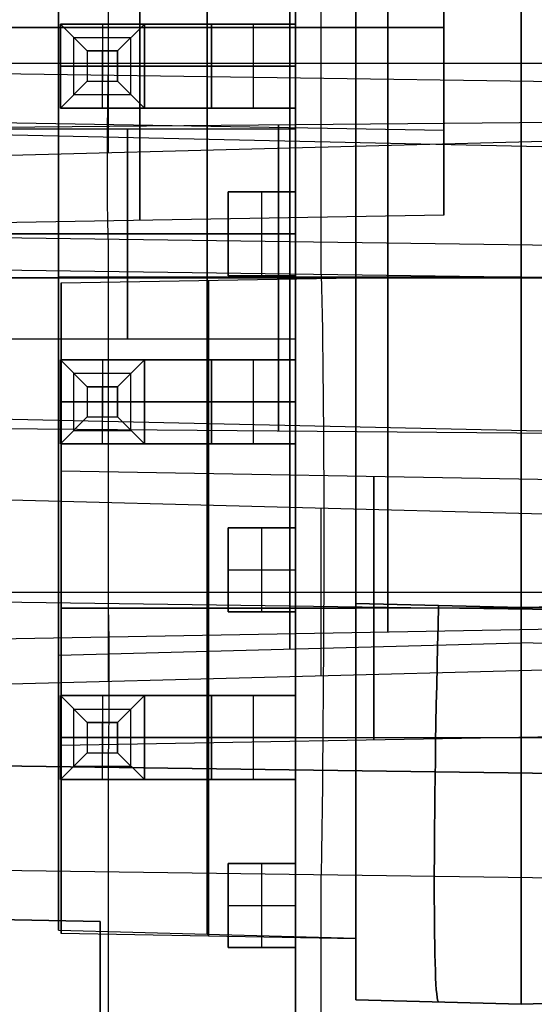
# Model space of a CAD drawing. Extents: x -8 to 8, y 0 to 107.
# Tile 243 of 256: x -4.52 to -0.63, y 85.95 to 93.4. Entities that reach past the tile are written whole.
import ezdxf

# ---------------------------------------------------------------- set-up
doc = ezdxf.new("R2010")
doc.units = 0
for name, color, linetype in [('COUPLER', 7, 'CONTINUOUS'), ('COUPLER_CASE', 7, 'CONTINUOUS'), ('COUPLER_PCB', 7, 'CONTINUOUS')]:
    doc.layers.add(name, color=color, linetype=linetype)

msp = doc.modelspace()

# ---------------------------------------------------------------- linework, layer by layer
at = {"layer": 'COUPLER', "color": 7}
for p, q in [((-0.731, 106.5607, 116.0447), (-0.731, 88.9518, 116.0447)), ((-1.981, 103.5134, 116.012), (-1.981, 88.9845, 116.012)), ((-0.731, 88.9518, 60.9951), (-0.731, 100.5134, 60.9951)), ((-1.981, 88.9845, 61.0278), (-1.981, 98.0134, 61.0278)), ((-1.981, 85.9855, 88.5199), (-1.981, 98.0134, 88.5199)), ((-4.231, 91.4524, 115.4862), (-1.981, 91.4524, 115.5452)), ((-0.731, 91.4524, 113.3124), (-4.231, 91.4524, 113.4041)), ((-4.231, 91.4524, 71.4358), (-1.981, 91.4524, 71.4947)), ((-0.731, 91.4524, 69.2619), (-4.231, 91.4524, 69.3536)), ((-0.731, 91.4524, 63.7274), (-4.231, 91.4524, 63.6358)), ((-4.231, 91.4524, 61.5536), (-1.981, 91.4524, 61.4947)), ((-0.731, 91.4524, 107.7779), (-4.231, 91.4524, 107.6862)), ((-4.231, 91.4524, 105.6041), (-1.981, 91.4524, 105.5452)), ((-4.231, 91.4524, 105.6041), (-4.231, 91.4524, 107.6862)), ((-4.231, 91.4524, 113.4041), (-4.231, 91.4524, 115.4862)), ((-4.231, 91.4524, 61.5536), (-4.231, 91.4524, 63.6358)), ((-4.231, 91.4524, 69.3536), (-4.231, 91.4524, 71.4358)), ((-4.211, 91.4086, 101.9408), (-1.981, 91.4475, 101.9408)), ((-4.211, 91.4086, 75.2853), (-1.981, 91.4475, 75.2853)), ((-4.211, 91.4086, 75.2853), (-4.211, 89.9865, 75.2853)), ((-4.211, 91.4086, 101.9408), (-4.211, 89.9865, 101.9408)), ((-0.731, 91.4524, 107.7779), (3.369, 91.4524, 107.6705)), ((-0.731, 91.4524, 63.7274), (3.369, 91.4524, 63.62)), ((-0.731, 91.4524, 69.2619), (3.369, 91.4524, 69.3693)), ((-0.731, 91.4524, 113.3124), (3.369, 91.4524, 113.4198)), ((-4.211, 89.9865, 101.9408), (0.519, 89.9039, 101.9408)), ((-4.211, 89.9865, 75.2853), (0.519, 89.9039, 75.2853)), ((0.519, 88.9475, 100.9844), (-4.211, 88.9475, 100.9018)), ((-4.211, 88.9475, 99.4797), (-1.981, 88.9475, 99.4408)), ((0.519, 88.9475, 74.3289), (-4.211, 88.9475, 74.2464)), ((-4.211, 88.9475, 72.8242), (-1.981, 88.9475, 72.7853)), ((-4.211, 88.9475, 72.8242), (-4.211, 88.9475, 74.2464)), ((-4.211, 88.9475, 76.3242), (-4.211, 88.9475, 77.7464)), ((-4.211, 88.9475, 77.7464), (-1.981, 88.9475, 77.7853)), ((0.519, 88.9475, 76.2417), (-4.211, 88.9475, 76.3242)), ((-4.211, 88.9475, 99.4797), (-4.211, 88.9475, 100.9018)), ((-4.211, 88.9475, 102.9797), (-4.211, 88.9475, 104.4018)), ((-4.211, 88.9475, 104.4018), (-1.981, 88.9475, 104.4408)), ((0.519, 88.9475, 102.8971), (-4.211, 88.9475, 102.9797)), ((-0.731, 88.9518, 60.9951), (-1.981, 88.9845, 61.0278)), ((-1.981, 88.9845, 116.012), (-0.731, 88.9518, 116.0447)), ((0.519, 88.9845, 61.0278), (-0.731, 88.9518, 60.9951)), ((-0.731, 88.9518, 116.0447), (0.519, 88.9845, 116.012)), ((-4.231, 88.5934, 110.5452), (-0.731, 88.6851, 110.5452)), ((-4.231, 88.5934, 66.4947), (-0.731, 88.6851, 66.4947)), ((3.369, 88.5777, 110.5452), (-0.731, 88.6851, 110.5452)), ((3.369, 88.5777, 66.4947), (-0.731, 88.6851, 66.4947)), ((-4.231, 88.5934, 110.5452), (-4.231, 86.5113, 110.5452)), ((-4.231, 88.5934, 66.4947), (-4.231, 86.5113, 66.4947)), ((0.519, 87.9912, 101.9408), (-4.211, 87.9086, 101.9408)), ((0.519, 87.9912, 75.2853), (-4.211, 87.9086, 75.2853)), ((-4.211, 87.9086, 75.2853), (-4.211, 86.4865, 75.2853)), ((-4.211, 87.9086, 101.9408), (-4.211, 86.4865, 101.9408)), ((-4.231, 86.5113, 110.5452), (-1.981, 86.4524, 110.5452)), ((-4.231, 86.5113, 66.4947), (-1.981, 86.4524, 66.4947)), ((-1.981, 86.4475, 101.9408), (-4.211, 86.4865, 101.9408)), ((-1.981, 86.4475, 75.2853), (-4.211, 86.4865, 75.2853)), ((-1.981, 85.9855, 113.013), (-1.981, 85.9855, 64.0268)), ((-1.981, 85.9855, 64.0268), (-0.731, 85.9528, 63.9941)), ((-0.731, 85.9528, 113.0458), (-1.981, 85.9855, 113.013)), ((-0.731, 85.9528, 88.5199), (-1.981, 85.9855, 88.5199)), ((-1.356, 85.9691, 113.0294), (-1.356, 85.9691, 64.0104)), ((-0.731, 85.9528, 63.9941), (0.519, 85.9855, 64.0268)), ((0.519, 85.9855, 113.013), (-0.731, 85.9528, 113.0458)), ((-0.731, 85.9528, 88.5199), (0.519, 85.9855, 88.5199)), ((-0.731, 85.9528, 113.0458), (-0.731, 85.9528, 63.9941))]:
    msp.add_line(p, q, dxfattribs=at)
at = {"layer": 'COUPLER', "color": 7, "extrusion": (1, 0, 0)}
for centre, radius, start, end in [((91.4524, 110.5452, -1.981), 5, 0, 180), ((91.4524, 66.4947, -1.981), 5, 0, 180), ((91.4524, 66.4947, -1.981), 5, 180, 0), ((91.4524, 110.5452, -1.981), 5, 180, 0), ((91.4524, 110.5452, -4.231), 4.9411, 0, 180), ((91.4524, 66.4947, -4.231), 4.9411, 0, 180), ((91.4524, 66.4947, -4.231), 4.9411, 180, 0), ((91.4524, 110.5452, -4.231), 4.9411, 180, 0), ((91.4524, 110.5452, -3.106), 4.9705, 0, 180), ((91.4524, 66.4947, -3.106), 4.9705, 0, 180), ((91.4524, 66.4947, -3.106), 4.9705, 180, 0), ((91.4524, 110.5452, -3.106), 4.9705, 180, 0), ((91.4524, 110.5452, -2.481), 2.8131, 0, 180), ((91.4524, 66.4947, -2.481), 2.8131, 0, 180), ((91.4524, 66.4947, -2.481), 2.8131, 180, 0), ((91.4524, 110.5452, -2.481), 2.8131, 180, 0), ((91.4524, 66.4947, -0.731), 2.7673, 0, 180), ((91.4524, 66.4947, -0.731), 2.7673, 180, 0), ((88.9475, 101.9408, -4.211), 2.4611, 180, 0), ((88.9475, 75.2853, -4.211), 2.4611, 180, 0), ((88.9475, 75.2853, -4.211), 2.4611, 0, 180), ((88.9475, 101.9408, -4.211), 2.4611, 0, 180), ((88.9475, 101.9408, -3.096), 2.4805, 180, 0), ((88.9475, 75.2853, -3.096), 2.4805, 180, 0), ((88.9475, 75.2853, -3.096), 2.4805, 0, 180), ((88.9475, 101.9408, -3.096), 2.4805, 0, 180), ((88.9475, 101.9408, -4.211), 1.0389, 180, 0), ((88.9475, 75.2853, -4.211), 1.0389, 180, 0), ((88.9475, 75.2853, -4.211), 1.0389, 0, 180), ((88.9475, 101.9408, -4.211), 1.0389, 0, 180), ((88.9475, 101.9408, -1.846), 0.9976, 180, 0), ((88.9475, 75.2853, -1.846), 0.9976, 180, 0), ((88.9475, 75.2853, -1.846), 0.9976, 0, 180), ((88.9475, 101.9408, -1.846), 0.9976, 0, 180)]:
    msp.add_arc(centre, radius, start, end, dxfattribs=at)
at = {"layer": 'COUPLER', "color": 7, "extrusion": (1, 1.55335e-16, -1.55335e-16)}
msp.add_arc((91.4524, 110.5452, -4.231), 2.8589, 0, 180, dxfattribs=at)
at = {"layer": 'COUPLER', "color": 7, "extrusion": (1, -1.55335e-16, -1.55335e-16)}
msp.add_arc((91.4524, 66.4947, -4.231), 2.8589, 0, 180, dxfattribs=at)
at = {"layer": 'COUPLER', "color": 7, "extrusion": (1, 1.55335e-16, 1.55335e-16)}
for centre in [(91.4524, 66.4947, -4.231), (91.4524, 110.5452, -4.231)]:
    msp.add_arc(centre, 2.8589, 180, 0, dxfattribs=at)
at = {"layer": 'COUPLER', "color": 7, "extrusion": (1, -1.11355e-33, -1.85443e-49)}
msp.add_arc((91.4524, 110.5452, -0.731), 2.7673, 0, 180, dxfattribs=at)
at = {"layer": 'COUPLER', "color": 7, "extrusion": (1, -1.15274e-47, -4.91326e-33)}
msp.add_arc((91.4524, 110.5452, -0.731), 2.7673, 180, 0, dxfattribs=at)
at = {"layer": 'COUPLER', "color": 7, "extrusion": (1, -8.88178e-17, -1.47911e-32)}
for centre in [(88.9475, 101.9408, -1.981), (88.9475, 75.2853, -1.981)]:
    msp.add_arc(centre, 2.5, 180, 0, dxfattribs=at)
at = {"layer": 'COUPLER', "color": 7, "extrusion": (1, 8.88178e-17, 1.47911e-32)}
for centre in [(88.9475, 75.2853, -1.981), (88.9475, 101.9408, -1.981)]:
    msp.add_arc(centre, 2.5, 0, 180, dxfattribs=at)
at = {"layer": 'COUPLER', "color": 7, "extrusion": (1, -1.09015e-14, -1.09015e-14)}
msp.add_arc((88.9841, 64.0264, -1.981), 2.9985, 179.99187, 270.00813, dxfattribs=at)
at = {"layer": 'COUPLER', "color": 7, "extrusion": (1, 2.44837e-14, -2.44837e-14)}
msp.add_arc((88.9841, 113.0135, -1.981), 2.9985, 89.99187, 180.00813, dxfattribs=at)
at = {"layer": 'COUPLER', "color": 7, "extrusion": (0.999315, -0.026168, -0.026168)}
msp.add_arc((88.9042, 63.8942, -5.2798), 3, 180, 269.96074, dxfattribs=at)
at = {"layer": 'COUPLER', "color": 7, "extrusion": (0.999315, -0.026168, 0.026168)}
msp.add_arc((88.9042, 113.085, -0.647), 3, 90.03926, 180, dxfattribs=at)
at = {"layer": 'COUPLER', "color": 7, "extrusion": (1, 1.05092e-12, 1.05092e-12)}
msp.add_arc((88.9513, 63.9937, -0.731), 2.9985, 179.99187, 270.00813, dxfattribs=at)
at = {"layer": 'COUPLER', "color": 7, "extrusion": (1, 1.05101e-12, -1.05101e-12)}
msp.add_arc((88.9513, 113.0462, -0.731), 2.9985, 89.99187, 180.00813, dxfattribs=at)
at = {"layer": 'COUPLER_CASE', "color": 254}
for p, q in [((-3.8533, 92.9771, 5.8219), (-3.8533, 94.4606, 5.8219)), ((-3.8533, 92.3952, 140.0098), (-3.8533, 93.7445, 140.0098)), ((-2.2428, 92.4374, 137.5511), (-2.2428, 93.7023, 137.5511)), ((-2.2428, 91.4702, 11.2239), (-2.2428, 93.4832, 8.2806)), ((-5.9153, 93.3406, 21.1282), (-1.3153, 93.3406, 21.048)), ((-1.3153, 93.3406, 20.4085), (-5.9153, 93.3406, 20.3282)), ((-1.3153, 93.3406, 23.248), (-5.9153, 93.3406, 23.3282)), ((-5.9153, 93.3406, 22.5282), (-1.3153, 93.3406, 22.6085)), ((-1.3153, 93.3406, 20.4085), (-1.3153, 93.3406, 21.048)), ((-1.3153, 93.3406, 22.6085), (-1.3153, 93.3406, 23.248)), ((-7.6363, 93.0698, 139.9107), (-0.0703, 93.0698, 140.1088)), ((-0.0703, 92.9249, 5.7228), (-7.6363, 93.0294, 5.921)), ((-5.9153, 93.0698, 137.4549), (1.4297, 93.0698, 137.6473)), ((1.9347, 92.6415, 110.5517), (-7.0653, 92.5629, 110.5517)), ((1.9347, 92.6415, 66.5012), (-7.0653, 92.5629, 66.5012)), ((-1.3153, 92.5603, 21.8282), (-5.9153, 92.6406, 21.8282)), ((-5.9153, 92.5561, 9.8065), (1.4297, 92.3973, 9.6979)), ((-5.0389, 92.3642, 137.4779), (1.4297, 92.5336, 137.6473)), ((-1.3153, 91.9208, 21.8282), (-1.3153, 92.5603, 21.8282)), ((-5.0389, 92.3642, 139.9787), (-0.0703, 92.4943, 140.1088)), ((-5.0389, 92.3642, 138.7934), (-0.0703, 92.4943, 138.7934)), ((-1.8046, 92.4489, 140.0634), (-1.8046, 92.4489, 137.5626)), ((-1.3153, 91.9208, 21.8282), (-5.9153, 91.8406, 21.8282)), ((-7.6363, 91.7917, 6.574), (-0.0703, 91.6872, 6.3758)), ((-3.8533, 88.9821, 10.5065), (-3.8533, 91.7394, 6.4749)), ((1.4297, 91.4195, 11.1277), (-5.9153, 91.5209, 11.32)), ((-7.0653, 91.4458, 111.6688), (1.9347, 91.4458, 111.7473)), ((-7.0653, 91.4458, 67.6183), (1.9347, 91.4458, 67.6969)), ((-7.0653, 91.4458, 65.3841), (1.9347, 91.4458, 65.3056)), ((-7.0653, 91.4458, 109.4346), (1.9347, 91.4458, 109.3561)), ((2.4347, 91.4458, 69.1055), (-5.9153, 91.4458, 69.2512)), ((2.4347, 91.4458, 113.1559), (-5.9153, 91.4458, 113.3017)), ((2.4347, 91.4458, 107.9474), (-5.9153, 91.4458, 107.8017)), ((2.4347, 91.4458, 63.897), (-5.9153, 91.4458, 63.7512)), ((-7.6363, 90.4425, 8.5466), (-0.0703, 90.279, 8.4348)), ((-7.0653, 90.3287, 110.5517), (1.9347, 90.2502, 110.5517)), ((-7.0653, 90.3287, 66.5012), (1.9347, 90.2502, 66.5012)), ((1.4297, 89.6061, 137.6473), (-5.0389, 89.7755, 137.4779)), ((-0.0703, 89.6454, 140.1088), (-5.0389, 89.7755, 139.9787)), ((-0.0703, 89.6454, 138.7934), (-5.0389, 89.7755, 138.7934)), ((-3.8533, 88.3952, 140.0098), (-3.8533, 89.7445, 140.0098)), ((-2.2428, 88.4374, 137.5511), (-2.2428, 89.7023, 137.5511)), ((-1.8046, 89.6908, 140.0634), (-1.8046, 89.6908, 137.5626)), ((-7.6363, 89.0698, 139.9107), (-0.0703, 89.0698, 140.1088)), ((-0.0703, 88.9298, 10.4074), (-7.6363, 89.0344, 10.6055)), ((-5.9153, 89.0698, 137.4549), (1.4297, 89.0698, 137.6473)), ((-5.9153, 88.6958, 66.5012), (2.4347, 88.8416, 66.5012)), ((-5.9153, 88.6958, 110.5517), (2.4347, 88.8416, 110.5517)), ((-5.0389, 88.3642, 137.4779), (1.4297, 88.5336, 137.6473)), ((-5.0389, 88.3642, 139.9787), (-0.0703, 88.4943, 140.1088)), ((-5.0389, 88.3642, 138.7934), (-0.0703, 88.4943, 138.7934)), ((-1.8046, 88.4489, 140.0634), (-1.8046, 88.4489, 137.5626)), ((-7.6363, 87.7967, 11.2585), (-0.0703, 87.6921, 11.0604)), ((-0.0703, 87.6921, 11.0604), (-7.6363, 87.7967, 11.2585)), ((-3.8533, 84.0091, 11.1595), (-3.8533, 87.7444, 11.1595)), ((-5.9153, 86.9827, 13.7143), (1.4297, 86.8812, 13.522)), ((-2.2428, 84.0513, 13.6182), (-2.2428, 86.932, 13.6182)), ((-5.9153, 86.6137, 128.8719), (-3.9153, 86.5788, 128.837)), ((-3.9153, 86.5788, 127.7693), (-5.9153, 86.6137, 127.7344)), ((-3.9153, 86.5788, 128.3031), (-5.9153, 86.6137, 128.3031)), ((-3.9153, 86.5788, 128.837), (-3.9153, 86.5788, 127.7693)), ((-3.9153, 81.6486, 128.837), (-3.9153, 86.5788, 128.837)), ((-3.9153, 86.5788, 127.7693), (-3.9153, 81.6486, 127.7693)), ((-3.9153, 86.5788, 128.3031), (-3.9153, 81.6486, 128.3031))]:
    msp.add_line(p, q, dxfattribs=at)
at = {"layer": 'COUPLER_CASE', "color": 254, "extrusion": (1, -2.57331e-15, 0)}
for radius, start, end in [(1.4599, 180, 0), (1.4599, 0, 180), (0.7401, 180, 0), (0.7401, 0, 180)]:
    msp.add_arc((93.3406, 21.8282, -3.6153), radius, start, end, dxfattribs=at)
at = {"layer": 'COUPLER_CASE', "color": 254, "extrusion": (1, -1.38778e-15, -2.02553e-34)}
msp.add_arc((93.3406, 21.8282, -1.3153), 1.4197, 180, 360, dxfattribs=at)
at = {"layer": 'COUPLER_CASE', "color": 254, "extrusion": (1, -1.38778e-15, 2.83254e-32)}
msp.add_arc((93.3406, 21.8282, -1.3153), 1.4197, 360, 180, dxfattribs=at)
at = {"layer": 'COUPLER_CASE', "color": 254, "extrusion": (1, 0, 0)}
for centre, radius, start, end in [((91.4458, 66.5012, -1.7403), 2.6771, 0, 180), ((91.4458, 110.5517, -1.7403), 2.6771, 0, 180), ((91.4458, 110.5517, -1.7403), 2.6771, 180, 0), ((91.4458, 66.5012, -1.7403), 2.6771, 180, 0), ((91.4458, 110.5517, -2.5653), 1.1564, 0, 180), ((91.4458, 66.5012, -2.5653), 1.1564, 0, 180), ((91.4458, 66.5012, -2.5653), 1.1564, 180, 0), ((91.4458, 110.5517, -2.5653), 1.1564, 180, 0)]:
    msp.add_arc(centre, radius, start, end, dxfattribs=at)
at = {"layer": 'COUPLER_CASE', "color": 254, "extrusion": (1, -1.67234e-15, 5.0772e-30)}
msp.add_arc((93.3406, 21.8282, -1.3153), 0.7803, 180, 360, dxfattribs=at)
at = {"layer": 'COUPLER_CASE', "color": 254, "extrusion": (1, -1.67234e-15, 1.24824e-30)}
msp.add_arc((93.3406, 21.8282, -1.3153), 0.7803, 0, 180, dxfattribs=at)
at = {"layer": 'COUPLER_CASE', "color": 254, "extrusion": (0.999562, -0.013809, -0.026174)}
for centre, radius, start, end in [((92.9156, 7.1854, -5.2893), 1.5, 214.36927, 269.97928), ((86.8907, 8.0234, -3.7988), 5.5, 34.36927, 89.97928), ((87.6823, 9.5231, -5.3568), 1.5, 34.36927, 89.97928)]:
    msp.add_arc(centre, radius, start, end, dxfattribs=at)
at = {"layer": 'COUPLER_PCB', "color": 9}
for p, q in [((-2.438, 94.2933, 128.3031), (-2.438, 92.5725, 128.3031)), ((-2.438, 94.0012, 130.8431), (-2.438, 92.0962, 130.8431)), ((-2.438, 92.0962, 125.7631), (-2.438, 94.0012, 125.7631)), ((-4.216, 93.3662, 131.6813), (-4.216, 92.7312, 131.6813)), ((-4.216, 93.3662, 130.3986), (-4.216, 93.3662, 131.6813)), ((-4.216, 92.7312, 130.3986), (-4.216, 93.3662, 130.3986)), ((-4.216, 93.3662, 126.2076), (-4.216, 92.7312, 126.2076)), ((-4.216, 92.7312, 124.9249), (-4.216, 93.3662, 124.9249)), ((-4.216, 93.3662, 124.9249), (-4.216, 93.3662, 126.2076)), ((-4.216, 93.3662, 131.6813), (-4.0128, 93.163, 131.8845)), ((-4.216, 93.3662, 131.6813), (-3.581, 93.3662, 131.6813)), ((-4.216, 93.3662, 124.9249), (-3.581, 93.3662, 124.9249)), ((-4.0128, 93.163, 124.7217), (-4.216, 93.3662, 124.9249)), ((-4.216, 92.7312, 131.04), (-4.216, 93.3662, 131.04)), ((-4.216, 92.7312, 125.5663), (-4.216, 93.3662, 125.5663)), ((-4.216, 93.3662, 130.4685), (-3.581, 93.3662, 130.4685)), ((-4.216, 93.3662, 126.1378), (-3.581, 93.3662, 126.1378)), ((-3.8985, 93.3662, 131.6813), (-3.8985, 93.163, 131.8845)), ((-3.8985, 93.3662, 124.9249), (-3.8985, 93.163, 124.7217)), ((-3.7842, 93.163, 131.8845), (-3.581, 93.3662, 131.6813)), ((-3.581, 93.3662, 124.9249), (-3.7842, 93.163, 124.7217)), ((-3.581, 92.7312, 131.6813), (-3.581, 93.3662, 131.6813)), ((-3.581, 93.3662, 130.3986), (-3.581, 92.7312, 130.3986)), ((-3.581, 93.3662, 131.6813), (-3.581, 93.3662, 130.3986)), ((-3.581, 93.3662, 126.2076), (-3.581, 92.7312, 126.2076)), ((-3.581, 93.3662, 124.9249), (-3.581, 92.7312, 124.9249)), ((-3.581, 93.3662, 126.2076), (-3.581, 93.3662, 124.9249)), ((-3.581, 92.7312, 131.04), (-3.581, 93.3662, 131.04)), ((-3.581, 92.7312, 125.5663), (-3.581, 93.3662, 125.5663)), ((-3.327, 93.3662, 129.2842), (-3.327, 93.3662, 129.9587)), ((-3.327, 93.3662, 127.322), (-3.327, 93.3662, 126.6476)), ((-3.073, 93.3662, 129.2556), (-3.073, 92.7312, 129.2556)), ((-2.438, 93.3662, 129.2556), (-3.073, 93.3662, 129.2556)), ((-3.073, 93.3662, 129.8906), (-2.438, 93.3662, 129.8906)), ((-3.073, 92.7312, 129.8906), (-3.073, 93.3662, 129.8906)), ((-3.073, 93.3662, 127.3506), (-2.438, 93.3662, 127.3506)), ((-3.073, 92.7312, 127.3506), (-3.073, 93.3662, 127.3506)), ((-3.073, 93.3662, 126.7156), (-3.073, 92.7312, 126.7156)), ((-2.438, 93.3662, 126.7156), (-3.073, 93.3662, 126.7156)), ((-2.7555, 92.7312, 129.2556), (-2.7555, 93.3662, 129.2556)), ((-2.7555, 92.7312, 129.8906), (-2.7555, 93.3662, 129.8906)), ((-2.7555, 92.7312, 127.3506), (-2.7555, 93.3662, 127.3506)), ((-2.7555, 92.7312, 126.7156), (-2.7555, 93.3662, 126.7156)), ((-2.438, 93.3662, 129.2556), (-2.438, 92.7312, 129.2556)), ((-2.438, 93.3662, 129.8906), (-2.438, 93.3662, 129.2556)), ((-2.438, 92.7312, 129.8906), (-2.438, 93.3662, 129.8906)), ((-2.438, 93.3662, 126.7156), (-2.438, 92.7312, 126.7156)), ((-2.438, 93.3662, 127.3506), (-2.438, 93.3662, 126.7156)), ((-2.438, 92.7312, 127.3506), (-2.438, 93.3662, 127.3506)), ((-4.1144, 92.8328, 131.7829), (-4.1144, 93.2646, 131.7829)), ((-4.1144, 92.8328, 124.8233), (-4.1144, 93.2646, 124.8233)), ((-4.1144, 93.2646, 131.7829), (-3.6826, 93.2646, 131.7829)), ((-4.1144, 93.2646, 124.8233), (-3.6826, 93.2646, 124.8233)), ((-3.6826, 92.8328, 131.7829), (-3.6826, 93.2646, 131.7829)), ((-3.6826, 92.8328, 124.8233), (-3.6826, 93.2646, 124.8233)), ((-4.0128, 93.163, 131.8845), (-4.0128, 92.9344, 131.8845)), ((-4.0128, 93.163, 131.8845), (-3.7842, 93.163, 131.8845)), ((-3.7842, 93.163, 124.7217), (-4.0128, 93.163, 124.7217)), ((-4.0128, 93.163, 124.7217), (-4.0128, 92.9344, 124.7217)), ((-3.8985, 92.9344, 131.8845), (-3.8985, 93.163, 131.8845)), ((-3.8985, 93.163, 124.7217), (-3.8985, 92.9344, 124.7217)), ((-3.7842, 92.9344, 131.8845), (-3.7842, 93.163, 131.8845)), ((-3.7842, 93.163, 124.7217), (-3.7842, 92.9344, 124.7217)), ((-4.216, 93.0487, 131.6813), (-4.216, 93.0487, 130.3986)), ((-4.216, 93.0487, 126.2076), (-4.216, 93.0487, 124.9249)), ((-4.0128, 93.0487, 131.8845), (-4.216, 93.0487, 131.6813)), ((-4.216, 93.0487, 124.9249), (-4.0128, 93.0487, 124.7217)), ((-4.0128, 93.0487, 131.8845), (-3.7842, 93.0487, 131.8845)), ((-4.0128, 93.0487, 124.7217), (-3.7842, 93.0487, 124.7217)), ((-3.581, 93.0487, 131.6813), (-3.7842, 93.0487, 131.8845)), ((-3.7842, 93.0487, 124.7217), (-3.581, 93.0487, 124.9249)), ((-3.581, 93.0487, 130.3986), (-3.581, 93.0487, 131.6813)), ((-3.581, 93.0487, 124.9249), (-3.581, 93.0487, 126.2076)), ((-3.073, 93.0487, 129.2556), (-2.438, 93.0487, 129.2556)), ((-2.438, 93.0487, 129.8906), (-3.073, 93.0487, 129.8906)), ((-2.438, 93.0487, 127.3506), (-3.073, 93.0487, 127.3506)), ((-3.073, 93.0487, 126.7156), (-2.438, 93.0487, 126.7156)), ((-4.216, 92.7312, 131.6813), (-4.0128, 92.9344, 131.8845)), ((-4.216, 92.7312, 124.9249), (-4.0128, 92.9344, 124.7217)), ((-4.0128, 92.9344, 131.8845), (-3.7842, 92.9344, 131.8845)), ((-4.0128, 92.9344, 124.7217), (-3.7842, 92.9344, 124.7217)), ((-3.8985, 92.7312, 131.6813), (-3.8985, 92.9344, 131.8845)), ((-3.8985, 92.7312, 124.9249), (-3.8985, 92.9344, 124.7217)), ((-3.7842, 92.9344, 131.8845), (-3.581, 92.7312, 131.6813)), ((-3.7842, 92.9344, 124.7217), (-3.581, 92.7312, 124.9249)), ((-4.1144, 92.8328, 131.7829), (-3.6826, 92.8328, 131.7829)), ((-4.1144, 92.8328, 124.8233), (-3.6826, 92.8328, 124.8233)), ((-4.216, 92.7312, 131.6813), (-3.581, 92.7312, 131.6813)), ((-4.216, 92.7312, 130.3986), (-4.216, 92.7312, 131.6813)), ((-4.216, 92.7312, 126.2076), (-4.216, 92.7312, 124.9249)), ((-4.216, 92.7312, 124.9249), (-3.581, 92.7312, 124.9249)), ((-4.216, 92.7312, 130.4685), (-3.581, 92.7312, 130.4685)), ((-4.216, 92.7312, 126.1378), (-3.581, 92.7312, 126.1378)), ((-3.581, 92.7312, 131.6813), (-3.581, 92.7312, 130.3986)), ((-3.581, 92.7312, 124.9249), (-3.581, 92.7312, 126.2076)), ((-3.327, 92.7312, 129.2842), (-3.327, 92.7312, 129.9587)), ((-3.327, 92.7312, 127.322), (-3.327, 92.7312, 126.6476)), ((-2.438, 92.7312, 129.2556), (-3.073, 92.7312, 129.2556)), ((-3.073, 92.7312, 129.8906), (-2.438, 92.7312, 129.8906)), ((-2.438, 92.7312, 127.3506), (-3.073, 92.7312, 127.3506)), ((-3.073, 92.7312, 126.7156), (-2.438, 92.7312, 126.7156)), ((-2.438, 92.7312, 129.2556), (-2.438, 92.7312, 129.8906)), ((-2.438, 92.7312, 126.7156), (-2.438, 92.7312, 127.3506)), ((-4.978, 92.5725, 128.3031), (-2.438, 92.5725, 128.3031)), ((-2.438, 92.0962, 130.8431), (-2.946, 92.0962, 130.8431)), ((-2.946, 92.0962, 130.8431), (-2.946, 91.4612, 130.8431)), ((-2.946, 92.0962, 125.7631), (-2.946, 91.4612, 125.7631)), ((-2.438, 92.0962, 125.7631), (-2.946, 92.0962, 125.7631)), ((-2.946, 92.0962, 125.7631), (-2.946, 92.0962, 127.4141)), ((-2.946, 92.0962, 127.4141), (-2.438, 92.0962, 127.4141)), ((-2.946, 91.4612, 127.4141), (-2.946, 92.0962, 127.4141)), ((-2.946, 92.0962, 129.1921), (-2.946, 91.4612, 129.1921)), ((-2.438, 92.0962, 129.1921), (-2.946, 92.0962, 129.1921)), ((-2.946, 92.0962, 129.1921), (-2.946, 92.0962, 130.8431)), ((-2.946, 92.0962, 126.5886), (-2.438, 92.0962, 126.5886)), ((-2.946, 92.0962, 130.0176), (-2.438, 92.0962, 130.0176)), ((-2.946, 92.0962, 126.5886), (-2.946, 91.4612, 126.5886)), ((-2.946, 92.0962, 130.0176), (-2.946, 91.4612, 130.0176)), ((-2.692, 92.0962, 125.7631), (-2.692, 92.0962, 127.4141)), ((-2.692, 91.4612, 127.4141), (-2.692, 92.0962, 127.4141)), ((-2.692, 91.4612, 129.1921), (-2.692, 92.0962, 129.1921)), ((-2.692, 92.0962, 129.1921), (-2.692, 92.0962, 130.8431)), ((-2.438, 92.0962, 127.4141), (-2.438, 92.0962, 125.7631)), ((-2.438, 91.4612, 127.4141), (-2.438, 92.0962, 127.4141)), ((-2.438, 92.0962, 129.1921), (-2.438, 91.4612, 129.1921)), ((-2.438, 92.0962, 130.8431), (-2.438, 92.0962, 129.1921)), ((-4.978, 91.7787, 129.0969), (-2.438, 91.7787, 129.0969)), ((-2.438, 91.7787, 127.5094), (-4.978, 91.7787, 127.5094)), ((-2.946, 91.7787, 127.4141), (-2.438, 91.7787, 127.4141)), ((-2.946, 91.7787, 129.1921), (-2.438, 91.7787, 129.1921)), ((-2.946, 91.7787, 127.4141), (-2.946, 91.7787, 125.7631)), ((-2.946, 91.7787, 130.8431), (-2.946, 91.7787, 129.1921)), ((-2.946, 91.4612, 130.8431), (-2.438, 91.4612, 130.8431)), ((-2.946, 91.4612, 125.7631), (-2.438, 91.4612, 125.7631)), ((-2.438, 91.4612, 127.4141), (-2.946, 91.4612, 127.4141)), ((-2.946, 91.4612, 127.4141), (-2.946, 91.4612, 125.7631)), ((-2.946, 91.4612, 130.8431), (-2.946, 91.4612, 129.1921)), ((-2.946, 91.4612, 129.1921), (-2.438, 91.4612, 129.1921)), ((-2.438, 91.4612, 126.5886), (-2.946, 91.4612, 126.5886)), ((-2.438, 91.4612, 130.0176), (-2.946, 91.4612, 130.0176)), ((-2.692, 91.4612, 127.4141), (-2.692, 91.4612, 125.7631)), ((-2.692, 91.4612, 130.8431), (-2.692, 91.4612, 129.1921)), ((-2.438, 91.4612, 130.8431), (-2.438, 89.5562, 130.8431)), ((-2.438, 91.4612, 125.7631), (-2.438, 91.4612, 127.4141)), ((-2.438, 89.5562, 125.7631), (-2.438, 91.4612, 125.7631)), ((-2.438, 91.4612, 129.1921), (-2.438, 91.4612, 130.8431)), ((-4.978, 90.985, 128.3031), (-2.438, 90.985, 128.3031)), ((-2.438, 90.985, 128.3031), (-2.438, 84.9525, 128.3031)), ((-4.216, 90.8262, 126.2076), (-4.216, 90.1912, 126.2076)), ((-4.216, 90.1912, 124.9249), (-4.216, 90.8262, 124.9249)), ((-4.216, 90.8262, 124.9249), (-4.216, 90.8262, 126.2076)), ((-4.216, 90.8262, 131.6813), (-4.216, 90.1912, 131.6813)), ((-4.216, 90.8262, 130.3986), (-4.216, 90.8262, 131.6813)), ((-4.216, 90.1912, 130.3986), (-4.216, 90.8262, 130.3986)), ((-4.216, 90.8262, 124.9249), (-3.581, 90.8262, 124.9249)), ((-4.0128, 90.623, 124.7217), (-4.216, 90.8262, 124.9249)), ((-4.216, 90.8262, 131.6813), (-4.0128, 90.623, 131.8845)), ((-4.216, 90.8262, 131.6813), (-3.581, 90.8262, 131.6813)), ((-4.216, 90.1912, 125.5663), (-4.216, 90.8262, 125.5663)), ((-4.216, 90.1912, 131.04), (-4.216, 90.8262, 131.04)), ((-4.216, 90.8262, 126.1378), (-3.581, 90.8262, 126.1378)), ((-4.216, 90.8262, 130.4685), (-3.581, 90.8262, 130.4685)), ((-3.8985, 90.8262, 124.9249), (-3.8985, 90.623, 124.7217)), ((-3.8985, 90.8262, 131.6813), (-3.8985, 90.623, 131.8845)), ((-3.581, 90.8262, 124.9249), (-3.7842, 90.623, 124.7217)), ((-3.7842, 90.623, 131.8845), (-3.581, 90.8262, 131.6813)), ((-3.581, 90.8262, 126.2076), (-3.581, 90.1912, 126.2076)), ((-3.581, 90.8262, 124.9249), (-3.581, 90.1912, 124.9249)), ((-3.581, 90.8262, 126.2076), (-3.581, 90.8262, 124.9249)), ((-3.581, 90.1912, 131.6813), (-3.581, 90.8262, 131.6813)), ((-3.581, 90.8262, 130.3986), (-3.581, 90.1912, 130.3986)), ((-3.581, 90.8262, 131.6813), (-3.581, 90.8262, 130.3986)), ((-3.581, 90.1912, 125.5663), (-3.581, 90.8262, 125.5663)), ((-3.581, 90.1912, 131.04), (-3.581, 90.8262, 131.04)), ((-3.327, 90.8262, 127.322), (-3.327, 90.8262, 126.6476)), ((-3.327, 90.8262, 129.2842), (-3.327, 90.8262, 129.9587)), ((-3.073, 90.8262, 127.3506), (-2.438, 90.8262, 127.3506)), ((-3.073, 90.1912, 127.3506), (-3.073, 90.8262, 127.3506)), ((-3.073, 90.8262, 126.7156), (-3.073, 90.1912, 126.7156)), ((-2.438, 90.8262, 126.7156), (-3.073, 90.8262, 126.7156)), ((-3.073, 90.8262, 129.2556), (-3.073, 90.1912, 129.2556)), ((-2.438, 90.8262, 129.2556), (-3.073, 90.8262, 129.2556)), ((-3.073, 90.8262, 129.8906), (-2.438, 90.8262, 129.8906)), ((-3.073, 90.1912, 129.8906), (-3.073, 90.8262, 129.8906)), ((-2.7555, 90.1912, 127.3506), (-2.7555, 90.8262, 127.3506)), ((-2.7555, 90.1912, 126.7156), (-2.7555, 90.8262, 126.7156)), ((-2.7555, 90.1912, 129.2556), (-2.7555, 90.8262, 129.2556)), ((-2.7555, 90.1912, 129.8906), (-2.7555, 90.8262, 129.8906)), ((-2.438, 90.8262, 126.7156), (-2.438, 90.1912, 126.7156)), ((-2.438, 90.8262, 127.3506), (-2.438, 90.8262, 126.7156)), ((-2.438, 90.1912, 127.3506), (-2.438, 90.8262, 127.3506)), ((-2.438, 90.8262, 129.2556), (-2.438, 90.1912, 129.2556)), ((-2.438, 90.8262, 129.8906), (-2.438, 90.8262, 129.2556)), ((-2.438, 90.1912, 129.8906), (-2.438, 90.8262, 129.8906)), ((-4.1144, 90.2928, 124.8233), (-4.1144, 90.7246, 124.8233)), ((-4.1144, 90.2928, 131.7829), (-4.1144, 90.7246, 131.7829)), ((-4.1144, 90.7246, 124.8233), (-3.6826, 90.7246, 124.8233)), ((-4.1144, 90.7246, 131.7829), (-3.6826, 90.7246, 131.7829)), ((-3.6826, 90.2928, 124.8233), (-3.6826, 90.7246, 124.8233)), ((-3.6826, 90.2928, 131.7829), (-3.6826, 90.7246, 131.7829)), ((-3.7842, 90.623, 124.7217), (-4.0128, 90.623, 124.7217)), ((-4.0128, 90.623, 124.7217), (-4.0128, 90.3944, 124.7217)), ((-4.0128, 90.623, 131.8845), (-4.0128, 90.3944, 131.8845)), ((-4.0128, 90.623, 131.8845), (-3.7842, 90.623, 131.8845)), ((-3.8985, 90.623, 124.7217), (-3.8985, 90.3944, 124.7217)), ((-3.8985, 90.3944, 131.8845), (-3.8985, 90.623, 131.8845)), ((-3.7842, 90.623, 124.7217), (-3.7842, 90.3944, 124.7217)), ((-3.7842, 90.3944, 131.8845), (-3.7842, 90.623, 131.8845)), ((-4.216, 90.5087, 126.2076), (-4.216, 90.5087, 124.9249)), ((-4.216, 90.5087, 131.6813), (-4.216, 90.5087, 130.3986)), ((-4.216, 90.5087, 124.9249), (-4.0128, 90.5087, 124.7217)), ((-4.0128, 90.5087, 131.8845), (-4.216, 90.5087, 131.6813)), ((-4.0128, 90.5087, 124.7217), (-3.7842, 90.5087, 124.7217)), ((-4.0128, 90.5087, 131.8845), (-3.7842, 90.5087, 131.8845)), ((-3.7842, 90.5087, 124.7217), (-3.581, 90.5087, 124.9249)), ((-3.581, 90.5087, 131.6813), (-3.7842, 90.5087, 131.8845)), ((-3.581, 90.5087, 124.9249), (-3.581, 90.5087, 126.2076)), ((-3.581, 90.5087, 130.3986), (-3.581, 90.5087, 131.6813)), ((-2.438, 90.5087, 127.3506), (-3.073, 90.5087, 127.3506)), ((-3.073, 90.5087, 126.7156), (-2.438, 90.5087, 126.7156)), ((-3.073, 90.5087, 129.2556), (-2.438, 90.5087, 129.2556)), ((-2.438, 90.5087, 129.8906), (-3.073, 90.5087, 129.8906)), ((-4.216, 90.1912, 124.9249), (-4.0128, 90.3944, 124.7217)), ((-4.216, 90.1912, 131.6813), (-4.0128, 90.3944, 131.8845)), ((-4.0128, 90.3944, 124.7217), (-3.7842, 90.3944, 124.7217)), ((-4.0128, 90.3944, 131.8845), (-3.7842, 90.3944, 131.8845)), ((-3.8985, 90.1912, 124.9249), (-3.8985, 90.3944, 124.7217)), ((-3.8985, 90.1912, 131.6813), (-3.8985, 90.3944, 131.8845)), ((-3.7842, 90.3944, 124.7217), (-3.581, 90.1912, 124.9249)), ((-3.7842, 90.3944, 131.8845), (-3.581, 90.1912, 131.6813)), ((-4.1144, 90.2928, 124.8233), (-3.6826, 90.2928, 124.8233)), ((-4.1144, 90.2928, 131.7829), (-3.6826, 90.2928, 131.7829)), ((-4.216, 90.1912, 126.2076), (-4.216, 90.1912, 124.9249)), ((-4.216, 90.1912, 124.9249), (-3.581, 90.1912, 124.9249)), ((-4.216, 90.1912, 131.6813), (-3.581, 90.1912, 131.6813)), ((-4.216, 90.1912, 130.3986), (-4.216, 90.1912, 131.6813)), ((-4.216, 90.1912, 126.1378), (-3.581, 90.1912, 126.1378)), ((-4.216, 90.1912, 130.4685), (-3.581, 90.1912, 130.4685)), ((-3.581, 90.1912, 124.9249), (-3.581, 90.1912, 126.2076)), ((-3.581, 90.1912, 131.6813), (-3.581, 90.1912, 130.3986)), ((-3.327, 90.1912, 127.322), (-3.327, 90.1912, 126.6476)), ((-3.327, 90.1912, 129.2842), (-3.327, 90.1912, 129.9587)), ((-2.438, 90.1912, 127.3506), (-3.073, 90.1912, 127.3506)), ((-3.073, 90.1912, 126.7156), (-2.438, 90.1912, 126.7156)), ((-2.438, 90.1912, 129.2556), (-3.073, 90.1912, 129.2556)), ((-3.073, 90.1912, 129.8906), (-2.438, 90.1912, 129.8906)), ((-2.438, 90.1912, 126.7156), (-2.438, 90.1912, 127.3506)), ((-2.438, 90.1912, 129.2556), (-2.438, 90.1912, 129.8906)), ((-2.438, 89.5562, 130.8431), (-2.946, 89.5562, 130.8431)), ((-2.946, 89.5562, 130.8431), (-2.946, 88.9212, 130.8431)), ((-2.946, 89.5562, 125.7631), (-2.946, 88.9212, 125.7631)), ((-2.438, 89.5562, 125.7631), (-2.946, 89.5562, 125.7631)), ((-2.946, 89.5562, 125.7631), (-2.946, 89.5562, 127.4141)), ((-2.946, 89.5562, 127.4141), (-2.438, 89.5562, 127.4141)), ((-2.946, 88.9212, 127.4141), (-2.946, 89.5562, 127.4141)), ((-2.946, 89.5562, 129.1921), (-2.946, 88.9212, 129.1921)), ((-2.438, 89.5562, 129.1921), (-2.946, 89.5562, 129.1921)), ((-2.946, 89.5562, 129.1921), (-2.946, 89.5562, 130.8431)), ((-2.946, 89.5562, 126.5886), (-2.438, 89.5562, 126.5886)), ((-2.946, 89.5562, 130.0176), (-2.438, 89.5562, 130.0176)), ((-2.946, 89.5562, 126.5886), (-2.946, 88.9212, 126.5886)), ((-2.946, 89.5562, 130.0176), (-2.946, 88.9212, 130.0176)), ((-2.692, 89.5562, 125.7631), (-2.692, 89.5562, 127.4141)), ((-2.692, 88.9212, 127.4141), (-2.692, 89.5562, 127.4141)), ((-2.692, 88.9212, 129.1921), (-2.692, 89.5562, 129.1921)), ((-2.692, 89.5562, 129.1921), (-2.692, 89.5562, 130.8431)), ((-2.438, 89.5562, 127.4141), (-2.438, 89.5562, 125.7631)), ((-2.438, 88.9212, 127.4141), (-2.438, 89.5562, 127.4141)), ((-2.438, 89.5562, 129.1921), (-2.438, 88.9212, 129.1921)), ((-2.438, 89.5562, 130.8431), (-2.438, 89.5562, 129.1921)), ((-2.946, 89.2387, 127.4141), (-2.438, 89.2387, 127.4141)), ((-2.946, 89.2387, 129.1921), (-2.438, 89.2387, 129.1921)), ((-2.946, 89.2387, 127.4141), (-2.946, 89.2387, 125.7631)), ((-2.946, 89.2387, 130.8431), (-2.946, 89.2387, 129.1921)), ((-2.946, 88.9212, 130.8431), (-2.438, 88.9212, 130.8431)), ((-2.946, 88.9212, 125.7631), (-2.438, 88.9212, 125.7631)), ((-2.438, 88.9212, 127.4141), (-2.946, 88.9212, 127.4141)), ((-2.946, 88.9212, 127.4141), (-2.946, 88.9212, 125.7631)), ((-2.946, 88.9212, 130.8431), (-2.946, 88.9212, 129.1921)), ((-2.946, 88.9212, 129.1921), (-2.438, 88.9212, 129.1921)), ((-2.438, 88.9212, 126.5886), (-2.946, 88.9212, 126.5886)), ((-2.438, 88.9212, 130.0176), (-2.946, 88.9212, 130.0176)), ((-2.692, 88.9212, 127.4141), (-2.692, 88.9212, 125.7631)), ((-2.692, 88.9212, 130.8431), (-2.692, 88.9212, 129.1921)), ((-2.438, 88.9212, 130.8431), (-2.438, 87.0162, 130.8431)), ((-2.438, 88.9212, 125.7631), (-2.438, 88.9212, 127.4141)), ((-2.438, 87.0162, 125.7631), (-2.438, 88.9212, 125.7631)), ((-2.438, 88.9212, 129.1921), (-2.438, 88.9212, 130.8431)), ((-4.216, 88.2862, 131.6813), (-4.216, 87.6512, 131.6813)), ((-4.216, 88.2862, 130.3986), (-4.216, 88.2862, 131.6813)), ((-4.216, 87.6512, 130.3986), (-4.216, 88.2862, 130.3986)), ((-4.216, 88.2862, 126.2076), (-4.216, 87.6512, 126.2076)), ((-4.216, 87.6512, 124.9249), (-4.216, 88.2862, 124.9249)), ((-4.216, 88.2862, 124.9249), (-4.216, 88.2862, 126.2076)), ((-4.216, 88.2862, 131.6813), (-4.0128, 88.083, 131.8845)), ((-4.216, 88.2862, 131.6813), (-3.581, 88.2862, 131.6813)), ((-4.216, 88.2862, 124.9249), (-3.581, 88.2862, 124.9249)), ((-4.0128, 88.083, 124.7217), (-4.216, 88.2862, 124.9249)), ((-4.216, 87.6512, 131.04), (-4.216, 88.2862, 131.04)), ((-4.216, 87.6512, 125.5663), (-4.216, 88.2862, 125.5663)), ((-4.216, 88.2862, 130.4685), (-3.581, 88.2862, 130.4685)), ((-4.216, 88.2862, 126.1378), (-3.581, 88.2862, 126.1378)), ((-3.8985, 88.2862, 131.6813), (-3.8985, 88.083, 131.8845)), ((-3.8985, 88.2862, 124.9249), (-3.8985, 88.083, 124.7217)), ((-3.7842, 88.083, 131.8845), (-3.581, 88.2862, 131.6813)), ((-3.581, 88.2862, 124.9249), (-3.7842, 88.083, 124.7217)), ((-3.581, 87.6512, 131.6813), (-3.581, 88.2862, 131.6813)), ((-3.581, 88.2862, 130.3986), (-3.581, 87.6512, 130.3986)), ((-3.581, 88.2862, 131.6813), (-3.581, 88.2862, 130.3986)), ((-3.581, 88.2862, 126.2076), (-3.581, 87.6512, 126.2076)), ((-3.581, 88.2862, 124.9249), (-3.581, 87.6512, 124.9249)), ((-3.581, 88.2862, 126.2076), (-3.581, 88.2862, 124.9249)), ((-3.581, 87.6512, 131.04), (-3.581, 88.2862, 131.04)), ((-3.581, 87.6512, 125.5663), (-3.581, 88.2862, 125.5663)), ((-3.327, 88.2862, 129.2842), (-3.327, 88.2862, 129.9587)), ((-3.327, 88.2862, 127.322), (-3.327, 88.2862, 126.6476)), ((-3.073, 88.2862, 129.2556), (-3.073, 87.6512, 129.2556)), ((-2.438, 88.2862, 129.2556), (-3.073, 88.2862, 129.2556)), ((-3.073, 88.2862, 129.8906), (-2.438, 88.2862, 129.8906)), ((-3.073, 87.6512, 129.8906), (-3.073, 88.2862, 129.8906)), ((-3.073, 88.2862, 127.3506), (-2.438, 88.2862, 127.3506)), ((-3.073, 87.6512, 127.3506), (-3.073, 88.2862, 127.3506)), ((-3.073, 88.2862, 126.7156), (-3.073, 87.6512, 126.7156)), ((-2.438, 88.2862, 126.7156), (-3.073, 88.2862, 126.7156)), ((-2.7555, 87.6512, 129.2556), (-2.7555, 88.2862, 129.2556)), ((-2.7555, 87.6512, 129.8906), (-2.7555, 88.2862, 129.8906)), ((-2.7555, 87.6512, 127.3506), (-2.7555, 88.2862, 127.3506)), ((-2.7555, 87.6512, 126.7156), (-2.7555, 88.2862, 126.7156)), ((-2.438, 88.2862, 129.2556), (-2.438, 87.6512, 129.2556)), ((-2.438, 88.2862, 129.8906), (-2.438, 88.2862, 129.2556)), ((-2.438, 87.6512, 129.8906), (-2.438, 88.2862, 129.8906)), ((-2.438, 88.2862, 126.7156), (-2.438, 87.6512, 126.7156)), ((-2.438, 88.2862, 127.3506), (-2.438, 88.2862, 126.7156)), ((-2.438, 87.6512, 127.3506), (-2.438, 88.2862, 127.3506)), ((-4.1144, 87.7528, 131.7829), (-4.1144, 88.1846, 131.7829)), ((-4.1144, 87.7528, 124.8233), (-4.1144, 88.1846, 124.8233)), ((-4.1144, 88.1846, 131.7829), (-3.6826, 88.1846, 131.7829)), ((-4.1144, 88.1846, 124.8233), (-3.6826, 88.1846, 124.8233)), ((-3.6826, 87.7528, 131.7829), (-3.6826, 88.1846, 131.7829)), ((-3.6826, 87.7528, 124.8233), (-3.6826, 88.1846, 124.8233)), ((-2.438, 88.1148, 130.8431), (-2.438, 88.1148, 129.8906)), ((-2.438, 88.1148, 129.2556), (-2.438, 88.1148, 127.3506)), ((-2.438, 88.1148, 126.7156), (-2.438, 88.1148, 125.7631)), ((-4.0128, 88.083, 131.8845), (-4.0128, 87.8544, 131.8845)), ((-4.0128, 88.083, 131.8845), (-3.7842, 88.083, 131.8845)), ((-3.7842, 88.083, 124.7217), (-4.0128, 88.083, 124.7217)), ((-4.0128, 88.083, 124.7217), (-4.0128, 87.8544, 124.7217)), ((-3.8985, 87.8544, 131.8845), (-3.8985, 88.083, 131.8845)), ((-3.8985, 88.083, 124.7217), (-3.8985, 87.8544, 124.7217)), ((-3.7842, 87.8544, 131.8845), (-3.7842, 88.083, 131.8845)), ((-3.7842, 88.083, 124.7217), (-3.7842, 87.8544, 124.7217)), ((-4.216, 87.9687, 131.6813), (-4.216, 87.9687, 130.3986)), ((-4.216, 87.9687, 126.2076), (-4.216, 87.9687, 124.9249)), ((-4.0128, 87.9687, 131.8845), (-4.216, 87.9687, 131.6813)), ((-4.216, 87.9687, 124.9249), (-4.0128, 87.9687, 124.7217)), ((-4.0128, 87.9687, 131.8845), (-3.7842, 87.9687, 131.8845)), ((-4.0128, 87.9687, 124.7217), (-3.7842, 87.9687, 124.7217)), ((-3.581, 87.9687, 131.6813), (-3.7842, 87.9687, 131.8845)), ((-3.7842, 87.9687, 124.7217), (-3.581, 87.9687, 124.9249)), ((-3.581, 87.9687, 130.3986), (-3.581, 87.9687, 131.6813)), ((-3.581, 87.9687, 124.9249), (-3.581, 87.9687, 126.2076)), ((-3.073, 87.9687, 129.2556), (-2.438, 87.9687, 129.2556)), ((-2.438, 87.9687, 129.8906), (-3.073, 87.9687, 129.8906)), ((-2.438, 87.9687, 127.3506), (-3.073, 87.9687, 127.3506)), ((-3.073, 87.9687, 126.7156), (-2.438, 87.9687, 126.7156)), ((-2.438, 87.9687, 130.8431), (3.404, 87.9687, 130.8431)), ((-2.438, 87.9687, 125.7631), (3.404, 87.9687, 125.7631)), ((-4.216, 87.6512, 131.6813), (-4.0128, 87.8544, 131.8845)), ((-4.216, 87.6512, 124.9249), (-4.0128, 87.8544, 124.7217)), ((-4.0128, 87.8544, 131.8845), (-3.7842, 87.8544, 131.8845)), ((-4.0128, 87.8544, 124.7217), (-3.7842, 87.8544, 124.7217)), ((-3.8985, 87.6512, 131.6813), (-3.8985, 87.8544, 131.8845)), ((-3.8985, 87.6512, 124.9249), (-3.8985, 87.8544, 124.7217)), ((-3.7842, 87.8544, 131.8845), (-3.581, 87.6512, 131.6813)), ((-3.7842, 87.8544, 124.7217), (-3.581, 87.6512, 124.9249)), ((-4.1144, 87.7528, 131.7829), (-3.6826, 87.7528, 131.7829)), ((-4.1144, 87.7528, 124.8233), (-3.6826, 87.7528, 124.8233)), ((-4.216, 87.6512, 131.6813), (-3.581, 87.6512, 131.6813)), ((-4.216, 87.6512, 130.3986), (-4.216, 87.6512, 131.6813)), ((-4.216, 87.6512, 126.2076), (-4.216, 87.6512, 124.9249)), ((-4.216, 87.6512, 124.9249), (-3.581, 87.6512, 124.9249)), ((-4.216, 87.6512, 130.4685), (-3.581, 87.6512, 130.4685)), ((-4.216, 87.6512, 126.1378), (-3.581, 87.6512, 126.1378)), ((-3.581, 87.6512, 131.6813), (-3.581, 87.6512, 130.3986)), ((-3.581, 87.6512, 124.9249), (-3.581, 87.6512, 126.2076)), ((-3.327, 87.6512, 129.2842), (-3.327, 87.6512, 129.9587)), ((-3.327, 87.6512, 127.322), (-3.327, 87.6512, 126.6476)), ((-2.438, 87.6512, 129.2556), (-3.073, 87.6512, 129.2556)), ((-3.073, 87.6512, 129.8906), (-2.438, 87.6512, 129.8906)), ((-2.438, 87.6512, 127.3506), (-3.073, 87.6512, 127.3506)), ((-3.073, 87.6512, 126.7156), (-2.438, 87.6512, 126.7156)), ((-2.438, 87.6512, 129.2556), (-2.438, 87.6512, 129.8906)), ((-2.438, 87.6512, 126.7156), (-2.438, 87.6512, 127.3506)), ((-2.438, 87.0162, 130.8431), (-2.946, 87.0162, 130.8431)), ((-2.946, 87.0162, 130.8431), (-2.946, 86.3812, 130.8431)), ((-2.946, 87.0162, 125.7631), (-2.946, 86.3812, 125.7631)), ((-2.438, 87.0162, 125.7631), (-2.946, 87.0162, 125.7631)), ((-2.946, 87.0162, 125.7631), (-2.946, 87.0162, 127.4141)), ((-2.946, 87.0162, 127.4141), (-2.438, 87.0162, 127.4141)), ((-2.946, 86.3812, 127.4141), (-2.946, 87.0162, 127.4141)), ((-2.946, 87.0162, 129.1921), (-2.946, 86.3812, 129.1921)), ((-2.438, 87.0162, 129.1921), (-2.946, 87.0162, 129.1921)), ((-2.946, 87.0162, 129.1921), (-2.946, 87.0162, 130.8431)), ((-2.946, 87.0162, 126.5886), (-2.438, 87.0162, 126.5886)), ((-2.946, 87.0162, 130.0176), (-2.438, 87.0162, 130.0176)), ((-2.946, 87.0162, 126.5886), (-2.946, 86.3812, 126.5886)), ((-2.946, 87.0162, 130.0176), (-2.946, 86.3812, 130.0176)), ((-2.692, 87.0162, 125.7631), (-2.692, 87.0162, 127.4141)), ((-2.692, 86.3812, 127.4141), (-2.692, 87.0162, 127.4141)), ((-2.692, 86.3812, 129.1921), (-2.692, 87.0162, 129.1921)), ((-2.692, 87.0162, 129.1921), (-2.692, 87.0162, 130.8431)), ((-2.438, 87.0162, 127.4141), (-2.438, 87.0162, 125.7631)), ((-2.438, 86.3812, 127.4141), (-2.438, 87.0162, 127.4141)), ((-2.438, 87.0162, 129.1921), (-2.438, 86.3812, 129.1921)), ((-2.438, 87.0162, 130.8431), (-2.438, 87.0162, 129.1921)), ((-2.946, 86.6987, 127.4141), (-2.438, 86.6987, 127.4141)), ((-2.946, 86.6987, 129.1921), (-2.438, 86.6987, 129.1921)), ((-2.946, 86.6987, 127.4141), (-2.946, 86.6987, 125.7631)), ((-2.946, 86.6987, 130.8431), (-2.946, 86.6987, 129.1921)), ((-2.946, 86.3812, 130.8431), (-2.438, 86.3812, 130.8431)), ((-2.946, 86.3812, 125.7631), (-2.438, 86.3812, 125.7631)), ((-2.438, 86.3812, 127.4141), (-2.946, 86.3812, 127.4141)), ((-2.946, 86.3812, 127.4141), (-2.946, 86.3812, 125.7631)), ((-2.946, 86.3812, 130.8431), (-2.946, 86.3812, 129.1921)), ((-2.946, 86.3812, 129.1921), (-2.438, 86.3812, 129.1921)), ((-2.438, 86.3812, 126.5886), (-2.946, 86.3812, 126.5886)), ((-2.438, 86.3812, 130.0176), (-2.946, 86.3812, 130.0176)), ((-2.692, 86.3812, 127.4141), (-2.692, 86.3812, 125.7631)), ((-2.692, 86.3812, 130.8431), (-2.692, 86.3812, 129.1921)), ((-2.438, 86.3812, 130.8431), (-2.438, 84.4762, 130.8431)), ((-2.438, 86.3812, 125.7631), (-2.438, 86.3812, 127.4141)), ((-2.438, 84.4762, 125.7631), (-2.438, 86.3812, 125.7631)), ((-2.438, 86.3812, 129.1921), (-2.438, 86.3812, 130.8431))]:
    msp.add_line(p, q, dxfattribs=at)
at = {"layer": 'COUPLER_PCB', "color": 9, "extrusion": (-1.55466e-16, 1, 1.74846e-07)}
for centre, radius, start, end in [((3.073, 130.3986, 93.3662), 1.143, 270, 0), ((3.073, 126.2076, 93.3662), 1.143, 0, 90), ((3.073, 130.3986, 93.3662), 0.508, 270, 0), ((3.073, 126.2076, 93.3662), 0.508, 0, 90), ((3.073, 130.3986, 92.7312), 1.143, 270, 0), ((3.073, 126.2076, 92.7312), 1.143, 0, 90), ((3.073, 130.3986, 92.7312), 0.508, 270, 0), ((3.073, 126.2076, 92.7312), 0.508, 0, 90), ((3.073, 126.2076, 90.8262), 1.143, 0, 90), ((3.073, 130.3986, 90.8262), 1.143, 270, 0), ((3.073, 126.2076, 90.8262), 0.508, 0, 90), ((3.073, 130.3986, 90.8262), 0.508, 270, 0), ((3.073, 130.3986, 87.6512), 1.143, 270, 0), ((3.073, 126.2076, 87.6512), 1.143, 0, 90), ((3.073, 130.3986, 87.6512), 0.508, 270, 0), ((3.073, 126.2076, 87.6512), 0.508, 0, 90)]:
    msp.add_arc(centre, radius, start, end, dxfattribs=at)
at = {"layer": 'COUPLER_PCB', "color": 9, "extrusion": (0, 1, 1.74846e-07)}
for centre, radius, start, end in [((3.073, 130.3986, 93.0487), 1.143, 270, 0), ((3.073, 126.2076, 93.0487), 1.143, 0, 90), ((3.073, 130.3986, 93.0487), 0.508, 270, 0), ((3.073, 126.2076, 93.0487), 0.508, 0, 90), ((3.073, 126.2076, 90.5087), 1.143, 0, 90), ((3.073, 130.3986, 90.5087), 1.143, 270, 0), ((3.073, 126.2076, 90.5087), 0.508, 0, 90), ((3.073, 130.3986, 90.5087), 0.508, 270, 0), ((3.073, 130.3986, 87.9687), 1.143, 270, 0), ((3.073, 126.2076, 87.9687), 1.143, 0, 90), ((3.073, 130.3986, 87.9687), 0.508, 270, 0), ((3.073, 126.2076, 87.9687), 0.508, 0, 90)]:
    msp.add_arc(centre, radius, start, end, dxfattribs=at)
at = {"layer": 'COUPLER_PCB', "color": 9, "extrusion": (1, 1.42109e-14, -4.37114e-08)}
for start, end in [(270.00001, 90.00001), (90.00001, 270.00001)]:
    msp.add_arc((91.7787, 128.3031, -3.708), 0.7938, start, end, dxfattribs=at)
at = {"layer": 'COUPLER_PCB', "color": 9, "extrusion": (1, 7.79821e-15, -4.37114e-08)}
for start, end in [(270.00001, 90.00001), (90.00001, 270.00001)]:
    msp.add_arc((91.7787, 128.3031, -2.438), 0.7937, start, end, dxfattribs=at)
at = {"layer": 'COUPLER_PCB', "color": 9, "extrusion": (-9.32525e-16, 1, 1.74846e-07)}
for centre, start, end in [((3.073, 126.2076, 90.1912), 0, 90), ((3.073, 130.3986, 90.1912), 270, 0)]:
    msp.add_arc(centre, 1.143, start, end, dxfattribs=at)
at = {"layer": 'COUPLER_PCB', "color": 9, "extrusion": (-3.65223e-15, 1, 1.74846e-07)}
for centre, start, end in [((3.073, 126.2076, 90.1912), 0, 90), ((3.073, 130.3986, 90.1912), 270, 0)]:
    msp.add_arc(centre, 0.508, start, end, dxfattribs=at)
at = {"layer": 'COUPLER_PCB', "color": 9, "extrusion": (6.21593e-16, 1, 1.74846e-07)}
for centre, start, end in [((3.073, 130.3986, 88.2862), 270, 0), ((3.073, 126.2076, 88.2862), 0, 90)]:
    msp.add_arc(centre, 1.143, start, end, dxfattribs=at)
at = {"layer": 'COUPLER_PCB', "color": 9, "extrusion": (1.59292e-15, 1, 1.74846e-07)}
for centre, start, end in [((3.073, 130.3986, 88.2862), 270, 0), ((3.073, 126.2076, 88.2862), 0, 90)]:
    msp.add_arc(centre, 0.508, start, end, dxfattribs=at)

doc.saveas('drawing.dxf')
